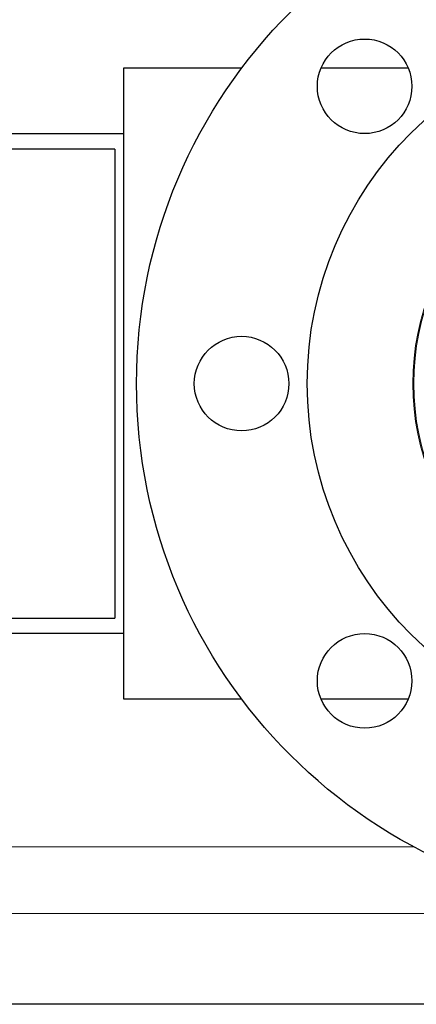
# Model space of a CAD drawing. Header units: inches. Extents: x 0 to 23760, y -13 to 16800.
# Tile 70 of 256: x 6956 to 7032, y 6438 to 6625. Entities that reach past the tile are written whole.
import ezdxf

# ---------------------------------------------------------------- set-up
doc = ezdxf.new("R2010")
doc.units = ezdxf.units.IN
doc.layers.add('1', color=7, linetype='Continuous', true_color=0xffffff)

msp = doc.modelspace()

# ---------------------------------------------------------------- linework, layer by layer
at = {"layer": '1', "color": 2, "linetype": 'Continuous', "lineweight": 25}
for p, q in [((6998.514, 6615.624), (6976.014, 6615.624)), ((6976.014, 6615.624), (6976.014, 6495.624)), ((7030.267, 6615.624), (7013.626, 6615.624)), ((6976.014, 6603.124), (6952.263, 6603.124)), ((6974.359, 6600.239), (6952.264, 6600.239)), ((6974.359, 6600.239), (6974.359, 6555.624)), ((6974.359, 6555.624), (6974.359, 6511.01)), ((6952.264, 6511.01), (6974.359, 6511.01)), ((6952.263, 6508.124), (6976.014, 6508.124)), ((6976.014, 6495.624), (6998.514, 6495.624)), ((7013.626, 6495.624), (7030.267, 6495.624)), ((7424.014, 6437.502), (6924.014, 6437.502))]:
    msp.add_line(p, q, dxfattribs=at)
at = {"layer": '1', "color": 110, "linetype": 'Continuous', "lineweight": 13}
for p, q in [((7031.292, 6467.479), (6934.519, 6467.479)), ((7374.014, 6454.753), (6934.519, 6454.753))]:
    msp.add_line(p, q, dxfattribs=at)
at = {"layer": '1', "color": 2, "linetype": 'Continuous', "lineweight": 25}
for centre, radius in [((7078.514, 6555.624), 100), ((7078.514, 6555.624), 67.5), ((7021.945, 6612.193), 9), ((6998.514, 6555.624), 9), ((7021.945, 6499.056), 9)]:
    msp.add_circle(centre, radius, dxfattribs=at)
at = {"layer": '1', "color": 110, "linetype": 'Continuous', "lineweight": 13}
for radius in [47.403, 47.21]:
    msp.add_circle((7078.514, 6555.624), radius, dxfattribs=at)

doc.saveas('drawing.dxf')
